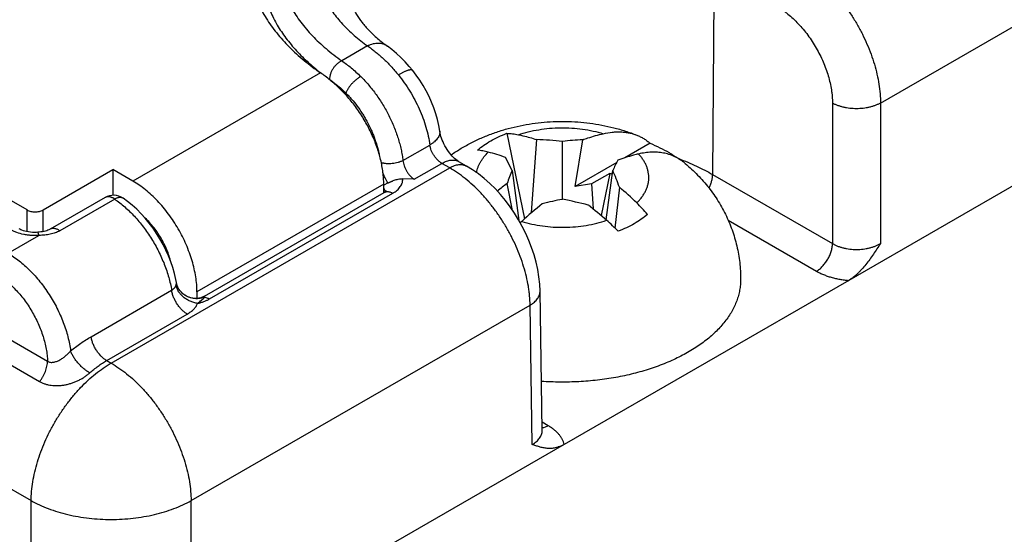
# Model space of a CAD drawing. Header units: inches. Extents: x 0 to 34, y 0 to 22.
# Tile 55 of 103: x 11.366 to 12.237, y 15.659 to 16.115. Entities that reach past the tile are written whole.
import ezdxf

# ---------------------------------------------------------------- set-up
doc = ezdxf.new("R2010")
doc.units = ezdxf.units.IN
doc.header["$LTSCALE"] = 1.87
doc.header["$MEASUREMENT"] = 0
doc.layers.get('0').update_dxf_attribs({"linetype": 'CONTINUOUS'})

msp = doc.modelspace()

# ---------------------------------------------------------------- linework, layer by layer
at = {"color": 7, "linetype": 'CONTINUOUS'}
for p, q in [((11.37252, 15.94657), (10.06932, 16.69901)), ((12.127, 16.04119), (13.21737, 16.67075)), ((13.24725, 16.54727), (12.09894, 15.88425)), ((10.16951, 16.51778), (11.39063, 15.81272)), ((10.16255, 16.49983), (11.38367, 15.79478)), ((10.12775, 16.41012), (11.37616, 15.68931)), ((11.98044, 16.21883), (11.97863, 15.97795)), ((11.67348, 16.09176), (11.65075, 16.07863)), ((11.63211, 16.06787), (11.46621, 15.97208)), ((11.65437, 16.05008), (11.65436, 16.0484)), ((12.08458, 16.04119), (12.08458, 15.91678)), ((12.127, 16.04119), (12.127, 15.91678)), ((11.79669, 16.01443), (11.81243, 15.93879)), ((11.81864, 15.94428), (11.8231, 16.00891)), ((11.85698, 15.96733), (11.86377, 16.00871)), ((11.70486, 15.99037), (11.7286, 16.00407)), ((11.84593, 15.95599), (11.84593, 16.00726)), ((11.92329, 16.00562), (11.90105, 15.99277)), ((11.80153, 15.98163), (11.79564, 15.99305)), ((11.38666, 15.94657), (11.44853, 15.98229)), ((11.44687, 15.81107), (11.74617, 15.98388)), ((11.44853, 15.98229), (11.44853, 15.95956)), ((11.46621, 15.97208), (11.44853, 15.98229)), ((11.71483, 15.97372), (11.7393, 15.98785)), ((11.74617, 15.98388), (11.7393, 15.98785)), ((11.76117, 15.98537), (11.7543, 15.98933)), ((11.80153, 15.98163), (11.80741, 15.93725)), ((11.89385, 15.98862), (11.85698, 15.96733)), ((11.88451, 15.93777), (11.89033, 15.98163)), ((11.71483, 15.97372), (11.70466, 15.97412)), ((11.88779, 15.979), (11.87147, 15.96957)), ((11.88779, 15.979), (11.88002, 15.94164)), ((11.97863, 15.97795), (12.08458, 15.91678)), ((11.68789, 15.96944), (11.52278, 15.8741)), ((11.68789, 15.96183), (11.68789, 15.96944)), ((11.68812, 15.96897), (11.69161, 15.97047)), ((11.80173, 15.94625), (11.79691, 15.97011)), ((11.87147, 15.96957), (11.85698, 15.96733)), ((11.87147, 15.96957), (11.873, 15.94745)), ((11.89621, 15.96669), (11.8923, 15.93058)), ((11.44151, 15.95757), (11.39295, 15.92953)), ((11.45003, 15.95618), (11.40146, 15.92815)), ((11.45003, 15.95618), (11.44824, 15.95724)), ((11.52932, 15.87027), (11.68838, 15.96212)), ((11.53386, 15.86782), (11.69588, 15.96137)), ((11.37252, 15.92735), (11.37252, 15.94657)), ((11.38666, 15.92742), (11.38666, 15.94657)), ((11.99232, 15.93753), (12.07043, 15.89243)), ((11.35571, 15.90828), (11.38311, 15.9241)), ((12.09893, 15.88425), (11.84748, 15.73906)), ((11.4291, 15.8344), (11.50035, 15.87554)), ((11.50878, 15.87399), (11.50876, 15.874)), ((11.52278, 15.8741), (11.52278, 15.86835)), ((11.82795, 15.75139), (11.82609, 15.87486)), ((11.51757, 15.68931), (11.8173, 15.86237)), ((11.81917, 15.73905), (11.8173, 15.86237)), ((11.44295, 15.81333), (11.51421, 15.85448)), ((11.44295, 15.81333), (11.44687, 15.81107)), ((11.83331, 15.75552), (11.82784, 15.75867)), ((11.84747, 15.73906), (11.52838, 15.55482)), ((11.37616, 15.54786), (11.37616, 15.68931)), ((11.51757, 15.54858), (11.51757, 15.68931))]:
    msp.add_line(p, q, dxfattribs=at)
for points in [[(11.71351, 16.06991), (11.7104, 16.07361), (11.70681, 16.07758), (11.70304, 16.08141), (11.6991, 16.08509), (11.695, 16.08856), (11.69111, 16.09154)], [(11.73738, 16.01634), (11.73658, 16.02122), (11.7354, 16.02653), (11.73393, 16.03179), (11.73219, 16.03699), (11.73017, 16.0421), (11.72791, 16.04712), (11.72541, 16.05202), (11.72269, 16.0568), (11.71974, 16.06145), (11.71657, 16.06595), (11.71351, 16.06991)], [(11.7543, 15.98933), (11.75394, 15.98955), (11.75325, 15.99), (11.75245, 15.99058), (11.75155, 15.9913), (11.75057, 15.99215), (11.74953, 15.99314), (11.74844, 15.99427), (11.74732, 15.99553), (11.7462, 15.99692), (11.74508, 15.9984), (11.744, 15.99998), (11.74296, 16.00163), (11.74198, 16.00333), (11.74109, 16.00504), (11.74028, 16.00675), (11.73957, 16.00844), (11.73895, 16.01007), (11.73844, 16.01162), (11.73803, 16.01307), (11.73772, 16.01441), (11.73749, 16.01562), (11.73738, 16.01634)], [(11.82609, 15.87486), (11.82582, 15.88081), (11.82513, 15.8873), (11.82406, 15.89381), (11.8226, 15.90033), (11.8208, 15.90681), (11.81865, 15.91325), (11.81618, 15.9196), (11.81341, 15.92584), (11.81035, 15.93197), (11.80702, 15.93795), (11.80342, 15.94378), (11.79956, 15.94943), (11.79545, 15.9549), (11.79111, 15.96015), (11.78654, 15.96516), (11.78175, 15.9699), (11.77677, 15.97434), (11.77161, 15.97845), (11.76627, 15.98221), (11.76117, 15.98537)], [(11.50463, 15.88228), (11.50411, 15.88502), (11.50289, 15.89028), (11.50138, 15.89553), (11.4996, 15.90075), (11.49756, 15.90593), (11.49527, 15.91104), (11.49275, 15.91606), (11.49001, 15.92097), (11.48705, 15.92576), (11.4839, 15.93041), (11.48055, 15.93489), (11.47702, 15.93919), (11.47332, 15.94328), (11.46947, 15.94716), (11.46548, 15.95078), (11.46136, 15.95414), (11.45751, 15.95694)], [(11.69016, 15.96343), (11.69019, 15.96348), (11.69018, 15.96347), (11.69007, 15.96334), (11.68984, 15.96313), (11.68948, 15.96284), (11.68899, 15.96249), (11.68838, 15.96212)], [(11.38198, 15.92681), (11.38079, 15.92674), (11.37901, 15.92671), (11.37723, 15.92676), (11.37548, 15.9269), (11.37379, 15.92712), (11.37218, 15.92741), (11.37067, 15.92776), (11.36929, 15.92816), (11.36805, 15.92859), (11.36697, 15.92904), (11.36604, 15.92949), (11.36552, 15.92977)], [(11.39295, 15.92953), (11.39253, 15.9293), (11.39177, 15.92893), (11.3909, 15.92857), (11.38991, 15.92823), (11.38881, 15.9279), (11.38759, 15.9276), (11.38624, 15.92733), (11.38476, 15.9271), (11.38315, 15.92691), (11.38198, 15.92681)], [(11.50878, 15.87399), (11.50781, 15.87513), (11.50679, 15.87663), (11.50596, 15.87816), (11.50531, 15.87971), (11.50486, 15.88123), (11.50463, 15.88228)], [(11.52933, 15.87028), (11.52869, 15.86993), (11.52749, 15.8694), (11.52611, 15.86893), (11.52455, 15.86857), (11.52283, 15.86835), (11.52102, 15.86832), (11.51914, 15.86849), (11.51726, 15.86888), (11.51541, 15.86947), (11.51363, 15.87027), (11.51195, 15.87127), (11.51039, 15.87244), (11.50898, 15.87377), (11.50876, 15.874)], [(11.8281, 15.7505), (11.8281, 15.75049), (11.82805, 15.75064), (11.82799, 15.75097), (11.82795, 15.75139)]]:
    msp.add_lwpolyline(points, dxfattribs=at)
for centre, radius, start, end in [((11.55858, 15.95121), 0.13766, 45.90753, 48.65109), ((11.81497, 15.73654), 0.27248, 83.47559, 88.28922), ((11.87709, 15.73403), 0.275, 92.77741, 96.50735), ((12.14618, 15.85723), 0.28448, 152.01901, 154.07137), ((12.06429, 15.86958), 0.28566, 156.90562, 159.3951), ((11.61945, 15.86627), 0.29442, 19.94227, 23.06632), ((11.8556, 15.89559), 0.0894, 67.44885, 68.89732), ((11.70521, 15.93603), 0.03712, 117.42365, 117.82717), ((11.99563, 15.72035), 0.31917, 128.50826, 130.48416), ((11.70759, 15.74379), 0.292, 45.70373, 49.76197), ((11.44901, 15.94458), 0.015, 55.4889, 120.00245), ((11.45521, 15.9536), 0.00405, 55.49382, 61.03218), ((11.90907, 15.6231), 0.33883, 100.74103, 103.82902), ((11.78224, 15.62062), 0.34137, 75.3192, 79.2476), ((12.03017, 15.69818), 0.32452, 128.51528, 132.75478), ((11.63059, 15.64757), 0.38561, 48.73572, 51.85628), ((11.80642, 15.84499), 0.15055, 40.44956, 45.72848), ((11.92106, 15.81596), 0.16397, 132.69688, 133.33105), ((11.75329, 15.78761), 0.19942, 44.64861, 48.70012), ((11.52212, 15.88623), 0.01811, 222.55494, 226.81645), ((11.52213, 15.88624), 0.01812, 226.81656, 229.79567)]:
    msp.add_arc(centre, radius, start, end, dxfattribs=at)
for points, knots in [([(12.00575, 16.2836), (11.99965, 16.28649), (11.99025, 16.29052), (11.97735, 16.2953), (11.96387, 16.2998), (11.94641, 16.30474), (11.92476, 16.30949), (11.90245, 16.31307), (11.87966, 16.31546), (11.85659, 16.31664), (11.83343, 16.31659), (11.81037, 16.31532), (11.78762, 16.31283), (11.76535, 16.30915), (11.74376, 16.30431), (11.72303, 16.29835), (11.70647, 16.29243), (11.69381, 16.28717), (11.68472, 16.28301), (11.67597, 16.27862), (11.66758, 16.274), (11.65957, 16.26916), (11.65194, 16.26411), (11.64473, 16.25886), (11.63794, 16.25343), (11.63159, 16.24782), (11.6257, 16.24205), (11.62027, 16.23613), (11.61531, 16.23007), (11.61084, 16.22389), (11.60687, 16.21759), (11.6034, 16.21118), (11.60045, 16.2047), (11.59802, 16.19814), (11.59611, 16.19152), (11.59473, 16.18485), (11.59388, 16.17816), (11.59357, 16.17144), (11.5938, 16.16473), (11.59456, 16.15803), (11.59585, 16.15136), (11.59768, 16.14473), (11.60003, 16.13816), (11.6029, 16.13166), (11.60629, 16.12525), (11.61018, 16.11893), (11.61457, 16.11272), (11.61945, 16.10664), (11.6248, 16.1007), (11.63063, 16.0949), (11.63911, 16.0873), (11.64597, 16.082), (11.65075, 16.07863)], [0, 0, 0, 0, 0.03401, 0.051492, 0.069268, 0.105617, 0.14289, 0.180895, 0.219432, 0.258287, 0.297244, 0.336081, 0.374584, 0.412539, 0.449744, 0.486012, 0.521173, 0.538293, 0.555083, 0.57153, 0.58762, 0.603344, 0.618696, 0.63367, 0.648267, 0.662486, 0.676334, 0.68982, 0.702956, 0.715759, 0.728252, 0.740459, 0.752411, 0.764141, 0.775689, 0.787094, 0.798403, 0.80966, 0.820914, 0.832211, 0.843598, 0.85512, 0.866819, 0.878733, 0.890898, 0.903343, 0.916096, 0.929178, 0.942607, 0.956397, 0.970557, 1, 1, 1, 1]), ([(11.98301, 16.27048), (11.97768, 16.27293), (11.96664, 16.27752), (11.94939, 16.2834), (11.9313, 16.28836), (11.9125, 16.29234), (11.89315, 16.29533), (11.87341, 16.29729), (11.85345, 16.29821), (11.83342, 16.29808), (11.8135, 16.2969), (11.79385, 16.29468), (11.77462, 16.29144), (11.75598, 16.28721), (11.73808, 16.28202), (11.72107, 16.27592), (11.70762, 16.27005), (11.69744, 16.26493), (11.69018, 16.26093), (11.68325, 16.25674), (11.67666, 16.25238), (11.67041, 16.24785), (11.66453, 16.24316), (11.65902, 16.23832), (11.6539, 16.23334), (11.64918, 16.22822), (11.64486, 16.22299), (11.64096, 16.21765), (11.63749, 16.21221), (11.63445, 16.20669), (11.63184, 16.20109), (11.62968, 16.19542), (11.62797, 16.1897), (11.62672, 16.18394), (11.62591, 16.17816), (11.62557, 16.17236), (11.62569, 16.16655), (11.62626, 16.16076), (11.62729, 16.15498), (11.62878, 16.14924), (11.63071, 16.14355), (11.6331, 16.13792), (11.63592, 16.13235), (11.63918, 16.12687), (11.64287, 16.12148), (11.64698, 16.11619), (11.6515, 16.11102), (11.65642, 16.10597), (11.6636, 16.09933), (11.66943, 16.09471), (11.67348, 16.09176)], [0, 0, 0, 0, 0.034214, 0.06964, 0.106129, 0.143508, 0.181591, 0.220178, 0.259058, 0.29802, 0.336848, 0.375328, 0.413254, 0.450429, 0.486668, 0.521806, 0.555698, 0.572142, 0.588233, 0.603962, 0.619322, 0.634308, 0.64892, 0.663158, 0.677029, 0.690539, 0.703703, 0.716536, 0.729059, 0.741296, 0.753277, 0.765035, 0.776606, 0.788031, 0.799354, 0.810618, 0.821871, 0.833159, 0.844527, 0.856021, 0.867681, 0.879546, 0.891652, 0.90403, 0.916705, 0.929702, 0.943038, 0.956728, 0.970783, 1, 1, 1, 1]), ([(11.56728, 16.17112), (11.56728, 16.16878), (11.56746, 16.1641), (11.56825, 16.1571), (11.56957, 16.15012), (11.57142, 16.14318), (11.57378, 16.1363), (11.57667, 16.12949), (11.58006, 16.12275), (11.58395, 16.11611), (11.58834, 16.10958), (11.59322, 16.10316), (11.59858, 16.09687), (11.6044, 16.09073), (11.61068, 16.08473), (11.61976, 16.07686), (11.62705, 16.07137), (11.63211, 16.06787)], [0, 0, 0, 0, 0.055254, 0.110715, 0.166588, 0.223071, 0.280347, 0.33859, 0.397957, 0.458586, 0.520601, 0.584106, 0.649185, 0.715909, 0.784328, 0.854476, 1, 1, 1, 1]), ([(11.57967, 16.16053), (11.57964, 16.15846), (11.57975, 16.15432), (11.58033, 16.14813), (11.58135, 16.14195), (11.58279, 16.1358), (11.58467, 16.12969), (11.58697, 16.12363), (11.58969, 16.11763), (11.59392, 16.10964), (11.60027, 16.09984), (11.60941, 16.08861), (11.62007, 16.07784), (11.62797, 16.07118), (11.63214, 16.06794)], [0, 0, 0, 0, 0.056172, 0.112499, 0.169159, 0.226327, 0.284169, 0.342841, 0.402489, 0.463243, 0.588476, 0.71936, 0.85643, 1, 1, 1, 1]), ([(12.05672, 16.16319), (12.05908, 16.16183), (12.06256, 16.15962), (12.06707, 16.15636), (12.07164, 16.15281), (12.07726, 16.14793), (12.08373, 16.1415), (12.08995, 16.13449), (12.09584, 16.12699), (12.10136, 16.11905), (12.10646, 16.11076), (12.11108, 16.10219), (12.11518, 16.09342), (12.11872, 16.08453), (12.12168, 16.07562), (12.12401, 16.06675), (12.12571, 16.05803), (12.12674, 16.04952), (12.12699, 16.04392), (12.127, 16.04119)], [0, 0, 0, 0, 0.055761, 0.084588, 0.114007, 0.174487, 0.236922, 0.30098, 0.366293, 0.432468, 0.499093, 0.565751, 0.63202, 0.697489, 0.761761, 0.824464, 0.88526, 0.943852, 1, 1, 1, 1]), ([(11.65564, 16.14595), (11.65565, 16.1449), (11.65575, 16.14278), (11.65613, 16.1396), (11.65675, 16.13638), (11.65762, 16.13312), (11.65876, 16.1298), (11.66017, 16.12644), (11.66186, 16.12302), (11.66458, 16.11828), (11.66788, 16.11358), (11.67171, 16.10895), (11.67496, 16.1054), (11.67854, 16.10186), (11.68383, 16.09709), (11.68812, 16.09371), (11.69111, 16.09154)], [0, 0, 0, 0, 0.04687, 0.094407, 0.142933, 0.192927, 0.244811, 0.298916, 0.355524, 0.41487, 0.542371, 0.610781, 0.682351, 0.757089, 0.83498, 1, 1, 1, 1]), ([(12.03551, 16.12667), (12.03632, 16.1262), (12.03795, 16.12521), (12.04036, 16.12361), (12.04275, 16.12188), (12.04595, 16.11939), (12.04988, 16.11598), (12.05441, 16.11147), (12.05875, 16.10657), (12.06427, 16.09952), (12.07045, 16.09003), (12.07553, 16.0799), (12.07884, 16.07156), (12.0809, 16.06532), (12.08252, 16.05911), (12.08351, 16.05396), (12.08406, 16.04992), (12.08436, 16.04696), (12.08453, 16.04406), (12.08458, 16.04214), (12.08458, 16.04119)], [0, 0, 0, 0, 0.027564, 0.055769, 0.084586, 0.113995, 0.174458, 0.236873, 0.300913, 0.366209, 0.498929, 0.631797, 0.697276, 0.761568, 0.824298, 0.885131, 0.914745, 0.943776, 0.972205, 1, 1, 1, 1]), ([(11.69111, 16.09154), (11.69084, 16.09174), (11.69027, 16.09212), (11.68937, 16.09261), (11.68843, 16.09303), (11.68711, 16.0935), (11.68535, 16.0939), (11.68351, 16.09405), (11.682, 16.09401), (11.68041, 16.09388), (11.67838, 16.09352), (11.67592, 16.09279), (11.6743, 16.09213), (11.67348, 16.09176)], [0, 0, 0, 0, 0.055092, 0.110407, 0.166165, 0.222573, 0.338015, 0.458151, 0.520333, 0.584025, 0.716131, 0.854801, 1, 1, 1, 1]), ([(11.67348, 16.09176), (11.67465, 16.09098), (11.677, 16.08934), (11.68046, 16.08667), (11.68394, 16.08377), (11.68741, 16.08064), (11.69085, 16.0773), (11.69424, 16.07375), (11.69758, 16.07002), (11.69974, 16.06744), (11.7008, 16.06612)], [0, 0, 0, 0, 0.111957, 0.228341, 0.348843, 0.473118, 0.600789, 0.731447, 0.864664, 1, 1, 1, 1]), ([(11.65075, 16.07863), (11.65002, 16.07829), (11.64857, 16.07744), (11.64656, 16.07584), (11.64471, 16.07392), (11.64308, 16.07175), (11.64174, 16.06941), (11.64089, 16.06737), (11.64039, 16.06572), (11.64005, 16.06415), (11.63992, 16.06296), (11.63992, 16.06218)], [0, 0, 0, 0, 0.117759, 0.242913, 0.373108, 0.50553, 0.637169, 0.765087, 0.826852, 0.88675, 1, 1, 1, 1]), ([(11.65075, 16.07863), (11.65216, 16.07767), (11.65499, 16.07563), (11.65918, 16.0723), (11.66339, 16.06864), (11.66615, 16.06603), (11.66753, 16.06467)], [0, 0, 0, 0, 0.233694, 0.479026, 0.734881, 1, 1, 1, 1]), ([(11.71351, 16.06991), (11.71347, 16.06996), (11.71339, 16.07005), (11.71319, 16.07021), (11.71288, 16.07037), (11.71244, 16.07049), (11.71193, 16.07054), (11.71135, 16.07052), (11.7107, 16.07044), (11.70997, 16.07029), (11.70918, 16.07007), (11.70833, 16.06979), (11.70741, 16.06945), (11.70643, 16.06904), (11.70501, 16.06839), (11.70312, 16.06744), (11.70159, 16.06658), (11.7008, 16.06612)], [0, 0, 0, 0, 0.013313, 0.026874, 0.055595, 0.087779, 0.124499, 0.166434, 0.213978, 0.267339, 0.326594, 0.391731, 0.462667, 0.539272, 0.621369, 0.801148, 1, 1, 1, 1]), ([(11.649, 16.05394), (11.6476, 16.05528), (11.64479, 16.05787), (11.64054, 16.06152), (11.63634, 16.06485), (11.63351, 16.06691), (11.63211, 16.06787)], [0, 0, 0, 0, 0.265778, 0.521976, 0.767148, 1, 1, 1, 1]), ([(11.63992, 16.06218), (11.64071, 16.06162), (11.64231, 16.06045), (11.64555, 16.05795), (11.64794, 16.05595), (11.64953, 16.05456)], [0, 0, 0, 0, 0.237956, 0.484267, 1, 1, 1, 1]), ([(11.66753, 16.06467), (11.66719, 16.06449), (11.66651, 16.06409), (11.66549, 16.06342), (11.66446, 16.06268), (11.66308, 16.06159), (11.66139, 16.06009), (11.6595, 16.05815), (11.65806, 16.05643), (11.65702, 16.05503), (11.65633, 16.054), (11.65571, 16.05298), (11.65517, 16.05199), (11.65472, 16.05103), (11.65448, 16.05039), (11.65437, 16.05008)], [0, 0, 0, 0, 0.057994, 0.118989, 0.182526, 0.248122, 0.383352, 0.520322, 0.654548, 0.719281, 0.781732, 0.841428, 0.897941, 0.9509, 1, 1, 1, 1]), ([(11.66753, 16.06467), (11.66875, 16.06348), (11.67115, 16.061), (11.67581, 16.05577), (11.68131, 16.04873), (11.68728, 16.03968), (11.69255, 16.03014), (11.69631, 16.02188), (11.69888, 16.01517), (11.70057, 16.01015), (11.70202, 16.00514), (11.70323, 16.00017), (11.70419, 15.99525), (11.70467, 15.99199), (11.70486, 15.99037)], [0, 0, 0, 0, 0.060545, 0.122241, 0.248349, 0.376855, 0.506169, 0.63467, 0.698128, 0.760793, 0.82248, 0.883016, 0.942238, 1, 1, 1, 1]), ([(11.7008, 16.06612), (11.70264, 16.06385), (11.70617, 16.05916), (11.71103, 16.05177), (11.71541, 16.04407), (11.71928, 16.03615), (11.72257, 16.0281), (11.72526, 16.02003), (11.72731, 16.01203), (11.72825, 16.0067), (11.7286, 16.00407)], [0, 0, 0, 0, 0.12735, 0.256109, 0.385223, 0.513626, 0.640269, 0.764149, 0.884335, 1, 1, 1, 1]), ([(11.68789, 15.96944), (11.68789, 15.97117), (11.68777, 15.97471), (11.68724, 15.98009), (11.68638, 15.9856), (11.68517, 15.99121), (11.68364, 15.99689), (11.68179, 16.0026), (11.67963, 16.0083), (11.67718, 16.01397), (11.67445, 16.01956), (11.67145, 16.02505), (11.66821, 16.0304), (11.66474, 16.03558), (11.66107, 16.04055), (11.65722, 16.04529), (11.65321, 16.04976), (11.65042, 16.05258), (11.649, 16.05394)], [0, 0, 0, 0, 0.054696, 0.111389, 0.169941, 0.230185, 0.291924, 0.354943, 0.419008, 0.483871, 0.549274, 0.614954, 0.680641, 0.746068, 0.810971, 0.87509, 0.938178, 1, 1, 1, 1]), ([(11.65437, 16.05008), (11.65525, 16.04921), (11.65699, 16.04742), (11.66039, 16.04364), (11.66443, 16.0386), (11.66813, 16.03323), (11.6709, 16.02873), (11.67352, 16.02413), (11.6759, 16.0194), (11.67802, 16.01457), (11.67994, 16.00974), (11.68158, 16.00486), (11.68293, 15.99997), (11.68349, 15.99754), (11.68375, 15.99633)], [0, 0, 0, 0, 0.0599, 0.120829, 0.245214, 0.372041, 0.436005, 0.50012, 0.628164, 0.691799, 0.754965, 0.879275, 0.940155, 1, 1, 1, 1]), ([(12.127, 16.04119), (12.12629, 16.04078), (12.1248, 16.04002), (12.12243, 16.03903), (12.11991, 16.03817), (12.11725, 16.03746), (12.11448, 16.0369), (12.11163, 16.0365), (12.10872, 16.03626), (12.10579, 16.03618), (12.10285, 16.03626), (12.09995, 16.0365), (12.09709, 16.0369), (12.09433, 16.03746), (12.09167, 16.03817), (12.08914, 16.03903), (12.08678, 16.04002), (12.08529, 16.04078), (12.08458, 16.04119)], [0, 0, 0, 0, 0.055701, 0.113959, 0.174527, 0.237101, 0.301332, 0.366834, 0.4332, 0.5, 0.5668, 0.633166, 0.698668, 0.762899, 0.825473, 0.886041, 0.944299, 1, 1, 1, 1]), ([(11.74748, 15.99537), (11.75039, 15.99739), (11.75634, 16.00124), (11.76565, 16.00639), (11.77529, 16.01091), (11.78523, 16.0148), (11.79541, 16.01806), (11.80928, 16.02158), (11.82348, 16.02385), (11.83781, 16.02488), (11.85219, 16.02509), (11.86656, 16.02406), (11.88073, 16.02179), (11.89122, 16.01947), (11.90151, 16.01652), (11.90823, 16.01414), (11.91155, 16.01284)], [0, 0, 0, 0, 0.061927, 0.123903, 0.185967, 0.248154, 0.310491, 0.372993, 0.498408, 0.561311, 0.624259, 0.75, 0.812739, 0.875323, 0.937742, 1, 1, 1, 1]), ([(11.80694, 16.01316), (11.80981, 16.01415), (11.81575, 16.01588), (11.82496, 16.01777), (11.83451, 16.01897), (11.84425, 16.01945), (11.85402, 16.01922), (11.86365, 16.01826), (11.873, 16.01661), (11.87905, 16.01502), (11.88199, 16.01411)], [0, 0, 0, 0, 0.119452, 0.243139, 0.369819, 0.498144, 0.626711, 0.754109, 0.878967, 1, 1, 1, 1]), ([(11.73738, 16.01634), (11.73741, 16.01608), (11.73745, 16.01556), (11.73743, 16.01477), (11.73732, 16.01398), (11.73705, 16.01289), (11.73649, 16.01153), (11.73551, 16.00993), (11.7342, 16.00836), (11.7326, 16.00684), (11.73071, 16.00539), (11.72933, 16.0045), (11.7286, 16.00407)], [0, 0, 0, 0, 0.048858, 0.098171, 0.148375, 0.199873, 0.308031, 0.425035, 0.55232, 0.690588, 0.839936, 1, 1, 1, 1]), ([(11.77087, 15.99952), (11.7726, 16.00104), (11.77634, 16.00397), (11.78251, 16.0079), (11.78934, 16.01144), (11.79418, 16.01347), (11.79669, 16.01443)], [0, 0, 0, 0, 0.230695, 0.474611, 0.731331, 1, 1, 1, 1]), ([(11.79669, 16.01443), (11.79839, 16.01436), (11.80183, 16.01408), (11.80523, 16.01351), (11.80694, 16.01316)], [0, 0, 0, 0, 0.493506, 1, 1, 1, 1]), ([(11.80694, 16.01316), (11.80829, 16.01288), (11.81373, 16.01169), (11.8191, 16.01019), (11.8231, 16.00891)], [0, 0, 0, 0, 0.246218, 1, 1, 1, 1]), ([(11.86377, 16.00871), (11.86529, 16.00926), (11.87128, 16.01132), (11.87739, 16.01305), (11.88199, 16.01411)], [0, 0, 0, 0, 0.255693, 1, 1, 1, 1]), ([(11.88199, 16.01411), (11.88461, 16.01472), (11.88854, 16.0154), (11.89377, 16.01576), (11.89755, 16.01574), (11.90123, 16.01545), (11.90479, 16.01488), (11.90824, 16.01402), (11.91046, 16.01327), (11.91154, 16.01284)], [0, 0, 0, 0, 0.268761, 0.397685, 0.523267, 0.645849, 0.765842, 0.883717, 1, 1, 1, 1]), ([(11.91154, 16.01284), (11.91262, 16.01242), (11.91473, 16.01149), (11.91776, 16.00981), (11.92063, 16.00786), (11.92242, 16.00639), (11.92329, 16.00562)], [0, 0, 0, 0, 0.250043, 0.499167, 0.748714, 1, 1, 1, 1]), ([(11.7393, 15.98785), (11.73865, 15.98822), (11.73736, 15.98911), (11.73556, 15.99071), (11.73386, 15.99259), (11.73231, 15.99469), (11.73098, 15.99696), (11.72988, 15.99931), (11.72907, 16.00169), (11.72872, 16.00329), (11.7286, 16.00407)], [0, 0, 0, 0, 0.112699, 0.233749, 0.361091, 0.492225, 0.624413, 0.754852, 0.880848, 1, 1, 1, 1]), ([(11.78034, 15.9978), (11.77875, 15.99821), (11.77561, 15.99891), (11.77243, 15.99936), (11.77087, 15.99952)], [0, 0, 0, 0, 0.511221, 1, 1, 1, 1]), ([(11.92329, 16.00562), (11.92624, 16.0044), (11.93197, 16.00184), (11.93751, 15.9989), (11.94017, 15.99736)], [0, 0, 0, 0, 0.509455, 1, 1, 1, 1]), ([(11.70486, 15.99037), (11.70454, 15.99019), (11.70387, 15.98984), (11.70281, 15.98937), (11.70168, 15.98894), (11.70008, 15.98843), (11.69797, 15.98793), (11.69537, 15.98755), (11.69276, 15.9874), (11.69063, 15.98748), (11.68899, 15.98766), (11.68784, 15.98786), (11.68675, 15.98811), (11.68605, 15.98832), (11.68571, 15.98843)], [0, 0, 0, 0, 0.056157, 0.11507, 0.1764, 0.239784, 0.371007, 0.505242, 0.638765, 0.767895, 0.829753, 0.889273, 0.946114, 1, 1, 1, 1]), ([(11.70486, 15.99037), (11.70495, 15.98957), (11.70524, 15.98793), (11.70595, 15.9855), (11.70695, 15.98309), (11.70818, 15.98076), (11.70963, 15.9786), (11.71098, 15.97697), (11.71214, 15.9758), (11.71329, 15.97478), (11.7142, 15.97411), (11.71483, 15.97372)], [0, 0, 0, 0, 0.121067, 0.248447, 0.379676, 0.512043, 0.642768, 0.769173, 0.830019, 0.888919, 1, 1, 1, 1]), ([(11.7393, 15.98785), (11.73998, 15.98824), (11.74133, 15.98894), (11.74339, 15.98979), (11.74542, 15.99038), (11.74738, 15.99071), (11.74928, 15.99077), (11.75108, 15.99057), (11.75277, 15.99011), (11.75381, 15.98962), (11.7543, 15.98933)], [0, 0, 0, 0, 0.148609, 0.289504, 0.422729, 0.548649, 0.668006, 0.781943, 0.89199, 1, 1, 1, 1]), ([(11.76999, 15.97959), (11.77013, 15.98039), (11.77048, 15.982), (11.77123, 15.98439), (11.77221, 15.98674), (11.77341, 15.98906), (11.77483, 15.99134), (11.77704, 15.99435), (11.77896, 15.99646), (11.78034, 15.9978)], [0, 0, 0, 0, 0.115168, 0.232159, 0.351552, 0.473865, 0.599544, 0.728962, 1, 1, 1, 1]), ([(11.79564, 15.99305), (11.79309, 15.99397), (11.78803, 15.99568), (11.78289, 15.99714), (11.78034, 15.9978)], [0, 0, 0, 0, 0.507811, 1, 1, 1, 1]), ([(11.91317, 15.99611), (11.91166, 15.99576), (11.90551, 15.99423), (11.89945, 15.99233), (11.89495, 15.99071)], [0, 0, 0, 0, 0.244459, 1, 1, 1, 1]), ([(11.91151, 15.95278), (11.91233, 15.95358), (11.91389, 15.9552), (11.91598, 15.95777), (11.91779, 15.9604), (11.9193, 15.96311), (11.92051, 15.96586), (11.92141, 15.96865), (11.92199, 15.97148), (11.92226, 15.97432), (11.92221, 15.97716), (11.92184, 15.98), (11.92116, 15.98282), (11.92016, 15.9856), (11.91886, 15.98834), (11.91725, 15.99102), (11.91535, 15.99363), (11.91392, 15.9953), (11.91317, 15.99611)], [0, 0, 0, 0, 0.070186, 0.137838, 0.203125, 0.266284, 0.327606, 0.387445, 0.446204, 0.50433, 0.562292, 0.620568, 0.679622, 0.739887, 0.801753, 0.865554, 0.931566, 1, 1, 1, 1]), ([(11.95308, 15.9888), (11.95243, 15.98932), (11.95112, 15.99033), (11.94905, 15.9917), (11.9469, 15.99294), (11.94468, 15.99404), (11.94238, 15.995), (11.9392, 15.9961), (11.93504, 15.99711), (11.92984, 15.99773), (11.92442, 15.99778), (11.91882, 15.99726), (11.91506, 15.99655), (11.91317, 15.99611)], [0, 0, 0, 0, 0.059152, 0.11806, 0.176887, 0.235796, 0.294947, 0.354498, 0.475336, 0.599473, 0.727841, 0.861175, 1, 1, 1, 1]), ([(11.94017, 15.99736), (11.94106, 15.99685), (11.94448, 15.99482), (11.9478, 15.99262), (11.9502, 15.99088)], [0, 0, 0, 0, 0.255589, 1, 1, 1, 1]), ([(11.94864, 15.99202), (11.95131, 15.99101), (11.95657, 15.98892), (11.96423, 15.98551), (11.97158, 15.98188), (11.97632, 15.97929), (11.97863, 15.97795)], [0, 0, 0, 0, 0.258438, 0.511426, 0.758693, 1, 1, 1, 1]), ([(11.74617, 15.98388), (11.74684, 15.98428), (11.74819, 15.98498), (11.75025, 15.98583), (11.75228, 15.98642), (11.75425, 15.98675), (11.75614, 15.98681), (11.75794, 15.98661), (11.75963, 15.98614), (11.76067, 15.98565), (11.76117, 15.98537)], [0, 0, 0, 0, 0.148609, 0.289504, 0.422729, 0.548649, 0.668006, 0.781943, 0.89199, 1, 1, 1, 1]), ([(11.8173, 15.86237), (11.81727, 15.8651), (11.81704, 15.86923), (11.81641, 15.87476), (11.81556, 15.8805), (11.81406, 15.8878), (11.81165, 15.89661), (11.80862, 15.90549), (11.805, 15.91433), (11.80083, 15.92306), (11.79615, 15.9316), (11.791, 15.93986), (11.78543, 15.94776), (11.77949, 15.95524), (11.77324, 15.96222), (11.76674, 15.96864), (11.76111, 15.97351), (11.75653, 15.97706), (11.75201, 15.98031), (11.74852, 15.98252), (11.74617, 15.98388)], [0, 0, 0, 0, 0.055892, 0.084792, 0.114289, 0.174928, 0.237523, 0.301731, 0.367176, 0.433458, 0.50016, 0.566856, 0.633122, 0.69854, 0.76271, 0.825258, 0.885842, 0.915308, 0.944176, 1, 1, 1, 1]), ([(11.95308, 15.9888), (11.95499, 15.98724), (11.95875, 15.98401), (11.96413, 15.97889), (11.96924, 15.97349), (11.97405, 15.96783), (11.97855, 15.96191), (11.98273, 15.95575), (11.98656, 15.94936), (11.99003, 15.94277), (11.99313, 15.93599), (11.99584, 15.92905), (11.99815, 15.92196), (12.00006, 15.91474), (12.00155, 15.90743), (12.00262, 15.90004), (12.00326, 15.89261), (12.00341, 15.88763), (12.00341, 15.88515)], [0, 0, 0, 0, 0.062314, 0.124645, 0.187, 0.249382, 0.311796, 0.374242, 0.436718, 0.499225, 0.561759, 0.624317, 0.686897, 0.749496, 0.812109, 0.874733, 0.937365, 1, 1, 1, 1]), ([(11.69161, 15.97047), (11.69073, 15.9719), (11.68913, 15.97484), (11.68783, 15.97793), (11.68726, 15.97949)], [0, 0, 0, 0, 0.50262, 1, 1, 1, 1]), ([(11.69161, 15.97047), (11.6918, 15.97053), (11.69219, 15.97068), (11.69278, 15.97094), (11.6934, 15.97124), (11.69407, 15.97156), (11.69478, 15.97189), (11.6958, 15.97234), (11.69717, 15.97289), (11.69892, 15.97345), (11.70077, 15.97389), (11.70238, 15.97411), (11.70368, 15.97416), (11.70433, 15.97414), (11.70466, 15.97412)], [0, 0, 0, 0, 0.043468, 0.090604, 0.141336, 0.195461, 0.252717, 0.312814, 0.440248, 0.575121, 0.714782, 0.856931, 0.928437, 1, 1, 1, 1]), ([(11.69588, 15.96137), (11.69658, 15.96178), (11.69791, 15.96262), (11.69973, 15.96404), (11.70128, 15.96556), (11.70256, 15.96717), (11.70356, 15.96884), (11.70414, 15.9703), (11.70445, 15.97147), (11.70465, 15.97264), (11.70469, 15.97353), (11.70466, 15.97412)], [0, 0, 0, 0, 0.149177, 0.290325, 0.423487, 0.549124, 0.668082, 0.781651, 0.836985, 0.891664, 1, 1, 1, 1]), ([(11.97543, 15.96589), (11.97593, 15.96689), (11.97682, 15.9689), (11.97783, 15.97198), (11.97846, 15.975), (11.97862, 15.97699), (11.97863, 15.97795)], [0, 0, 0, 0, 0.266177, 0.524412, 0.770232, 1, 1, 1, 1]), ([(11.52278, 15.8741), (11.52278, 15.87629), (11.52258, 15.88077), (11.52176, 15.88757), (11.5204, 15.89456), (11.51853, 15.90167), (11.51615, 15.90882), (11.5133, 15.91596), (11.51, 15.923), (11.50627, 15.92989), (11.50217, 15.93656), (11.49772, 15.94295), (11.49297, 15.94899), (11.48796, 15.95462), (11.48274, 15.9598), (11.47737, 15.96447), (11.47189, 15.96858), (11.46811, 15.97099), (11.46621, 15.97208)], [0, 0, 0, 0, 0.055837, 0.114177, 0.174779, 0.237349, 0.301544, 0.366987, 0.433277, 0.499995, 0.566712, 0.633003, 0.698447, 0.762643, 0.825214, 0.885819, 0.94416, 1, 1, 1, 1]), ([(11.6895, 15.96284), (11.68943, 15.96308), (11.68926, 15.96357), (11.68891, 15.96427), (11.68846, 15.96495), (11.6881, 15.96537), (11.68791, 15.96558)], [0, 0, 0, 0, 0.235795, 0.479653, 0.733819, 1, 1, 1, 1]), ([(11.44824, 15.95724), (11.44794, 15.95739), (11.44733, 15.95766), (11.4464, 15.95797), (11.44549, 15.95818), (11.44461, 15.95828), (11.44377, 15.95827), (11.44296, 15.95815), (11.4422, 15.95792), (11.44173, 15.9577), (11.44151, 15.95757)], [0, 0, 0, 0, 0.146202, 0.285254, 0.417343, 0.542932, 0.662785, 0.777969, 0.889844, 1, 1, 1, 1]), ([(11.45718, 15.95715), (11.45695, 15.95727), (11.45647, 15.95748), (11.45569, 15.95766), (11.45484, 15.95772), (11.45395, 15.95766), (11.45301, 15.95747), (11.45203, 15.95716), (11.45102, 15.95673), (11.45036, 15.95638), (11.45003, 15.95618)], [0, 0, 0, 0, 0.101915, 0.207572, 0.319013, 0.437782, 0.564909, 0.700942, 0.846042, 1, 1, 1, 1]), ([(11.45003, 15.95618), (11.45155, 15.95514), (11.45457, 15.95291), (11.45897, 15.94927), (11.46328, 15.94527), (11.46748, 15.94096), (11.47153, 15.93636), (11.47542, 15.93149), (11.47911, 15.92639), (11.48259, 15.92108), (11.48583, 15.91561), (11.48882, 15.91001), (11.49153, 15.90431), (11.49394, 15.89855), (11.49605, 15.89276), (11.49784, 15.88698), (11.49929, 15.88125), (11.50004, 15.87743), (11.50035, 15.87554)], [0, 0, 0, 0, 0.056869, 0.115587, 0.175971, 0.23781, 0.300875, 0.364918, 0.429677, 0.494884, 0.560263, 0.625535, 0.690424, 0.754659, 0.817977, 0.880126, 0.940872, 1, 1, 1, 1]), ([(11.68838, 15.96212), (11.68863, 15.96226), (11.68915, 15.9625), (11.69, 15.96274), (11.6909, 15.96284), (11.69184, 15.9628), (11.69283, 15.96264), (11.69384, 15.96234), (11.69487, 15.96192), (11.69554, 15.96157), (11.69588, 15.96137)], [0, 0, 0, 0, 0.10801, 0.218057, 0.331994, 0.451351, 0.577272, 0.710494, 0.851395, 1, 1, 1, 1]), ([(11.37252, 15.94657), (11.373, 15.94629), (11.37406, 15.94579), (11.37579, 15.94527), (11.37765, 15.94495), (11.37959, 15.94484), (11.38153, 15.94495), (11.38339, 15.94527), (11.38512, 15.94579), (11.38618, 15.94629), (11.38666, 15.94657)], [0, 0, 0, 0, 0.114157, 0.237327, 0.366976, 0.5, 0.633024, 0.762673, 0.885843, 1, 1, 1, 1]), ([(11.49973, 15.90039), (11.49927, 15.90224), (11.49819, 15.90595), (11.49613, 15.91143), (11.49364, 15.91685), (11.49075, 15.92212), (11.48751, 15.92717), (11.48397, 15.93193), (11.48017, 15.93632), (11.47745, 15.93902), (11.47606, 15.94028)], [0, 0, 0, 0, 0.121504, 0.246382, 0.373494, 0.501632, 0.629559, 0.756041, 0.879891, 1, 1, 1, 1]), ([(11.92099, 15.94266), (11.91926, 15.94114), (11.91552, 15.9382), (11.90935, 15.93428), (11.90252, 15.93074), (11.89767, 15.9287), (11.89517, 15.92775)], [0, 0, 0, 0, 0.230696, 0.474613, 0.731333, 1, 1, 1, 1]), ([(11.40146, 15.92815), (11.40109, 15.92841), (11.40033, 15.92888), (11.39916, 15.92946), (11.39801, 15.92989), (11.39689, 15.93016), (11.39581, 15.93026), (11.39478, 15.93019), (11.39382, 15.92996), (11.39322, 15.92969), (11.39295, 15.92953)], [0, 0, 0, 0, 0.15139, 0.294565, 0.429295, 0.555758, 0.674605, 0.787025, 0.894755, 1, 1, 1, 1]), ([(11.80987, 15.93647), (11.8128, 15.93556), (11.81885, 15.93398), (11.8282, 15.93232), (11.83783, 15.93137), (11.8476, 15.93113), (11.85734, 15.93161), (11.86689, 15.93281), (11.8761, 15.9347), (11.88204, 15.93644), (11.88491, 15.93742)], [0, 0, 0, 0, 0.121033, 0.245891, 0.373289, 0.501856, 0.630181, 0.756861, 0.880548, 1, 1, 1, 1]), ([(11.38311, 15.9241), (11.38197, 15.92402), (11.37969, 15.92392), (11.37627, 15.924), (11.37289, 15.92431), (11.36856, 15.925), (11.36442, 15.92611), (11.36061, 15.92765), (11.35885, 15.92855), (11.35802, 15.92903)], [0, 0, 0, 0, 0.13208, 0.264305, 0.395535, 0.524649, 0.772158, 0.888927, 1, 1, 1, 1]), ([(11.38311, 15.9241), (11.38306, 15.92431), (11.38297, 15.92471), (11.38282, 15.92526), (11.38269, 15.92566), (11.38259, 15.92595), (11.38252, 15.92613), (11.38245, 15.92629), (11.38238, 15.92643), (11.38232, 15.92653), (11.38228, 15.92661), (11.38223, 15.92666), (11.38218, 15.92672), (11.38211, 15.92678), (11.38205, 15.92681), (11.382, 15.92681), (11.38198, 15.92681)], [0, 0, 0, 0, 0.213547, 0.402313, 0.565313, 0.636959, 0.70197, 0.760324, 0.812049, 0.857238, 0.877439, 0.896084, 0.928902, 0.956317, 0.979411, 1, 1, 1, 1]), ([(11.40146, 15.92815), (11.40085, 15.92779), (11.39956, 15.92713), (11.39751, 15.9263), (11.39531, 15.92561), (11.39301, 15.92506), (11.39061, 15.92465), (11.38814, 15.92435), (11.38564, 15.92417), (11.38395, 15.92411), (11.38311, 15.9241)], [0, 0, 0, 0, 0.111777, 0.228464, 0.349638, 0.474709, 0.603032, 0.73387, 0.86645, 1, 1, 1, 1]), ([(12.07043, 15.89243), (12.07091, 15.8927), (12.07185, 15.8933), (12.07321, 15.89432), (12.07455, 15.89548), (12.07584, 15.89677), (12.07709, 15.89817), (12.07868, 15.90017), (12.08045, 15.90288), (12.08192, 15.90576), (12.08288, 15.90814), (12.08348, 15.90992), (12.08395, 15.91168), (12.0843, 15.91342), (12.08452, 15.91512), (12.08457, 15.91624), (12.08458, 15.91678)], [0, 0, 0, 0, 0.055798, 0.114086, 0.174625, 0.237124, 0.301246, 0.366619, 0.499463, 0.632381, 0.697846, 0.762094, 0.824751, 0.885476, 0.943973, 1, 1, 1, 1]), ([(12.08458, 15.91678), (12.08529, 15.91637), (12.08678, 15.91558), (12.08914, 15.91456), (12.09167, 15.91368), (12.09432, 15.91295), (12.09709, 15.91237), (12.09994, 15.91196), (12.10285, 15.91171), (12.10579, 15.91162), (12.10872, 15.91171), (12.11163, 15.91196), (12.11448, 15.91237), (12.11725, 15.91295), (12.11991, 15.91368), (12.12244, 15.91456), (12.1248, 15.91558), (12.12629, 15.91637), (12.127, 15.91678)], [0, 0, 0, 0, 0.05593, 0.114326, 0.174954, 0.237521, 0.301693, 0.367097, 0.433337, 0.5, 0.566662, 0.632902, 0.698307, 0.762478, 0.825046, 0.885673, 0.944069, 1, 1, 1, 1]), ([(12.127, 15.91678), (12.12597, 15.9152), (12.12391, 15.91205), (12.12077, 15.90736), (12.11754, 15.90277), (12.11416, 15.89834), (12.1112, 15.89483), (12.10873, 15.89218), (12.10685, 15.89032), (12.10492, 15.88857), (12.10297, 15.88696), (12.10098, 15.88551), (12.09962, 15.88465), (12.09894, 15.88425)], [0, 0, 0, 0, 0.130564, 0.260913, 0.39073, 0.519478, 0.646295, 0.708606, 0.769916, 0.829988, 0.888555, 0.945327, 1, 1, 1, 1]), ([(11.35571, 15.90828), (11.35739, 15.90731), (11.36075, 15.90519), (11.36564, 15.90161), (11.37045, 15.89758), (11.37514, 15.89314), (11.37968, 15.88831), (11.38404, 15.88313), (11.38818, 15.87765), (11.39207, 15.87191), (11.39568, 15.86594), (11.39899, 15.8598), (11.40196, 15.85352), (11.40458, 15.84717), (11.40683, 15.84078), (11.40868, 15.83441), (11.41013, 15.8281), (11.41083, 15.82389), (11.4111, 15.82182)], [0, 0, 0, 0, 0.055057, 0.112323, 0.171625, 0.232743, 0.295427, 0.359398, 0.424354, 0.48998, 0.555948, 0.621924, 0.687578, 0.75258, 0.816614, 0.879378, 0.94059, 1, 1, 1, 1]), ([(11.3451, 15.89002), (11.34659, 15.88916), (11.34957, 15.88726), (11.35389, 15.88404), (11.35812, 15.88038), (11.36224, 15.87634), (11.36619, 15.87193), (11.36996, 15.86721), (11.37349, 15.86222), (11.37677, 15.85699), (11.37975, 15.85159), (11.38242, 15.84604), (11.38475, 15.84042), (11.38672, 15.83476), (11.38832, 15.82912), (11.38952, 15.82355), (11.39031, 15.81809), (11.39057, 15.81449), (11.39063, 15.81272)], [0, 0, 0, 0, 0.055559, 0.113524, 0.173681, 0.23576, 0.299451, 0.36441, 0.430267, 0.496636, 0.563122, 0.629327, 0.694859, 0.759337, 0.822402, 0.883723, 0.943005, 1, 1, 1, 1]), ([(12.07043, 15.89243), (12.07141, 15.89187), (12.07343, 15.8908), (12.07662, 15.88936), (12.08, 15.88808), (12.08355, 15.88696), (12.08724, 15.886), (12.09105, 15.88523), (12.09496, 15.88463), (12.0976, 15.88436), (12.09893, 15.88425)], [0, 0, 0, 0, 0.112818, 0.229885, 0.35089, 0.475459, 0.603155, 0.733497, 0.86596, 1, 1, 1, 1]), ([(11.50035, 15.87554), (11.50059, 15.87567), (11.50105, 15.87596), (11.50189, 15.87657), (11.50263, 15.87726), (11.50325, 15.87802), (11.50377, 15.8788), (11.50406, 15.87944), (11.50421, 15.87987)], [0, 0, 0, 0, 0.137689, 0.271175, 0.526028, 0.648264, 0.767622, 1, 1, 1, 1]), ([(11.50421, 15.87987), (11.5043, 15.88012), (11.50441, 15.88049), (11.50453, 15.88097), (11.50459, 15.88129), (11.50464, 15.88158), (11.50466, 15.88184), (11.50466, 15.88207), (11.50464, 15.88221), (11.50463, 15.88228)], [0, 0, 0, 0, 0.322509, 0.467209, 0.599847, 0.719781, 0.826513, 0.919864, 1, 1, 1, 1]), ([(11.52333, 15.86388), (11.52219, 15.86404), (11.51994, 15.86452), (11.51669, 15.8657), (11.51364, 15.86731), (11.51087, 15.8693), (11.50847, 15.87161), (11.50651, 15.87419), (11.50528, 15.87651), (11.50457, 15.87842), (11.50431, 15.87939), (11.50421, 15.87987)], [0, 0, 0, 0, 0.129774, 0.26075, 0.391495, 0.520592, 0.646771, 0.769032, 0.88677, 0.943948, 1, 1, 1, 1]), ([(12.00341, 15.88515), (12.00341, 15.88354), (12.00326, 15.88033), (12.0026, 15.87553), (12.0015, 15.87076), (11.99996, 15.86603), (11.998, 15.86136), (11.99561, 15.85675), (11.9928, 15.85222), (11.98958, 15.84779), (11.98597, 15.84347), (11.98196, 15.83926), (11.97758, 15.83518), (11.97283, 15.83124), (11.96773, 15.82745), (11.96229, 15.82382), (11.95653, 15.82036), (11.95046, 15.81708), (11.94409, 15.81399), (11.93746, 15.8111), (11.93057, 15.80842), (11.92099, 15.8051), (11.9085, 15.80152), (11.89294, 15.79819), (11.87687, 15.79582), (11.86045, 15.79444), (11.84388, 15.79406), (11.83281, 15.79448), (11.82729, 15.79486)], [0, 0, 0, 0, 0.022111, 0.044344, 0.066819, 0.089648, 0.112935, 0.136773, 0.161242, 0.186411, 0.212333, 0.239052, 0.266597, 0.294986, 0.324229, 0.354323, 0.385258, 0.417014, 0.449566, 0.48288, 0.516918, 0.551636, 0.622897, 0.696235, 0.771157, 0.84713, 0.9236, 1, 1, 1, 1]), ([(11.51421, 15.85448), (11.51337, 15.85496), (11.51171, 15.8561), (11.50938, 15.85816), (11.5072, 15.86058), (11.50521, 15.8633), (11.50349, 15.86623), (11.50207, 15.8693), (11.501, 15.8724), (11.50052, 15.8745), (11.50035, 15.87554)], [0, 0, 0, 0, 0.112123, 0.232248, 0.358576, 0.488881, 0.620691, 0.751444, 0.878639, 1, 1, 1, 1]), ([(11.52943, 15.86926), (11.52862, 15.86897), (11.52698, 15.86848), (11.52445, 15.86807), (11.5219, 15.86799), (11.51938, 15.86824), (11.51693, 15.86881), (11.51459, 15.8697), (11.5124, 15.87089), (11.51106, 15.87187), (11.51043, 15.8724)], [0, 0, 0, 0, 0.127575, 0.254436, 0.380511, 0.50577, 0.630242, 0.754011, 0.877206, 1, 1, 1, 1]), ([(11.52333, 15.86388), (11.52395, 15.86436), (11.52512, 15.86528), (11.52674, 15.86666), (11.52816, 15.86797), (11.52903, 15.86884), (11.52943, 15.86926)], [0, 0, 0, 0, 0.2881, 0.5493, 0.784906, 1, 1, 1, 1]), ([(11.52943, 15.86926), (11.52947, 15.86936), (11.52956, 15.86953), (11.52966, 15.86978), (11.52972, 15.86997), (11.52974, 15.8701), (11.52974, 15.87018), (11.52974, 15.87025), (11.52972, 15.8703), (11.52968, 15.87034), (11.52963, 15.87037), (11.52957, 15.87037), (11.5295, 15.87036), (11.52942, 15.87033), (11.52936, 15.8703), (11.52933, 15.87028)], [0, 0, 0, 0, 0.204953, 0.382228, 0.528372, 0.589111, 0.641508, 0.685836, 0.723252, 0.756532, 0.789964, 0.827987, 0.874142, 0.930986, 1, 1, 1, 1]), ([(11.52943, 15.86926), (11.53016, 15.86923), (11.53129, 15.869), (11.53275, 15.86842), (11.53349, 15.86804), (11.53386, 15.86782)], [0, 0, 0, 0, 0.468997, 0.72668, 1, 1, 1, 1]), ([(11.8173, 15.86237), (11.81799, 15.86277), (11.81929, 15.86361), (11.82106, 15.86501), (11.8226, 15.8665), (11.82387, 15.86807), (11.82487, 15.86971), (11.82559, 15.8714), (11.82601, 15.87312), (11.8261, 15.87428), (11.82609, 15.87486)], [0, 0, 0, 0, 0.148879, 0.289988, 0.423349, 0.549313, 0.668618, 0.782411, 0.892243, 1, 1, 1, 1]), ([(11.51421, 15.85448), (11.51528, 15.8551), (11.51682, 15.8561), (11.51867, 15.85762), (11.5199, 15.85878), (11.52098, 15.86), (11.52221, 15.86164), (11.52295, 15.86297), (11.52333, 15.86389)], [0, 0, 0, 0, 0.279344, 0.411378, 0.538338, 0.660355, 0.777692, 1, 1, 1, 1]), ([(11.52333, 15.86389), (11.5243, 15.8641), (11.5262, 15.86458), (11.52893, 15.86549), (11.53149, 15.86655), (11.5331, 15.86738), (11.53386, 15.86782)], [0, 0, 0, 0, 0.264195, 0.519864, 0.765513, 1, 1, 1, 1]), ([(11.4111, 15.82182), (11.41398, 15.82418), (11.4198, 15.82864), (11.42598, 15.8326), (11.4291, 15.8344)], [0, 0, 0, 0, 0.508556, 1, 1, 1, 1]), ([(11.44295, 15.81333), (11.44211, 15.81382), (11.44045, 15.81496), (11.43813, 15.81702), (11.43594, 15.81944), (11.43395, 15.82216), (11.43223, 15.82509), (11.43081, 15.82815), (11.42974, 15.83126), (11.42926, 15.83336), (11.4291, 15.8344)], [0, 0, 0, 0, 0.112123, 0.232248, 0.358575, 0.48888, 0.620689, 0.751442, 0.878638, 1, 1, 1, 1]), ([(11.39063, 15.81272), (11.391, 15.81248), (11.39181, 15.81208), (11.39311, 15.81174), (11.39447, 15.81166), (11.39586, 15.81179), (11.39725, 15.8121), (11.39864, 15.81255), (11.40003, 15.81314), (11.4014, 15.81383), (11.40275, 15.81462), (11.40408, 15.81549), (11.40538, 15.81642), (11.40664, 15.81741), (11.40785, 15.81846), (11.409, 15.81954), (11.41009, 15.82065), (11.41078, 15.82143), (11.4111, 15.82182)], [0, 0, 0, 0, 0.055752, 0.111297, 0.16763, 0.225375, 0.284813, 0.34596, 0.408693, 0.472835, 0.538145, 0.604336, 0.671101, 0.738082, 0.804895, 0.871114, 0.93629, 1, 1, 1, 1]), ([(11.42808, 15.80239), (11.42765, 15.80262), (11.42677, 15.80312), (11.42546, 15.80396), (11.42415, 15.80489), (11.4224, 15.80626), (11.42027, 15.80817), (11.41788, 15.81069), (11.41571, 15.81338), (11.41411, 15.81574), (11.413, 15.81764), (11.41227, 15.81905), (11.41163, 15.82043), (11.41127, 15.82136), (11.4111, 15.82182)], [0, 0, 0, 0, 0.056506, 0.115476, 0.176611, 0.239584, 0.369575, 0.502436, 0.634971, 0.764, 0.82627, 0.886563, 0.944568, 1, 1, 1, 1]), ([(11.37616, 15.68931), (11.37618, 15.69204), (11.37646, 15.69763), (11.37754, 15.70611), (11.37927, 15.71481), (11.38165, 15.72365), (11.38464, 15.73254), (11.38822, 15.74141), (11.39235, 15.75016), (11.397, 15.75871), (11.40213, 15.76699), (11.40767, 15.77491), (11.41359, 15.7824), (11.41982, 15.78939), (11.42631, 15.79582), (11.433, 15.80161), (11.43981, 15.80672), (11.44451, 15.80971), (11.44687, 15.81107)], [0, 0, 0, 0, 0.056021, 0.114512, 0.17523, 0.23788, 0.302122, 0.36758, 0.433857, 0.500537, 0.567199, 0.63342, 0.698786, 0.762901, 0.825393, 0.885926, 0.944207, 1, 1, 1, 1]), ([(11.38367, 15.79478), (11.3842, 15.79544), (11.38521, 15.79682), (11.38656, 15.79899), (11.38775, 15.80126), (11.38876, 15.80358), (11.38957, 15.80592), (11.39016, 15.80824), (11.39053, 15.81051), (11.39062, 15.812), (11.39063, 15.81272)], [0, 0, 0, 0, 0.129868, 0.26112, 0.392323, 0.522033, 0.648861, 0.771519, 0.88887, 1, 1, 1, 1]), ([(11.42808, 15.80239), (11.42926, 15.80345), (11.43165, 15.80551), (11.43533, 15.80838), (11.43909, 15.811), (11.44166, 15.81259), (11.44295, 15.81333)], [0, 0, 0, 0, 0.257637, 0.510149, 0.757576, 1, 1, 1, 1]), ([(11.44687, 15.81107), (11.44922, 15.80971), (11.45392, 15.80672), (11.46073, 15.80161), (11.46742, 15.79582), (11.47391, 15.78939), (11.48014, 15.7824), (11.48606, 15.77491), (11.4916, 15.76699), (11.49673, 15.75871), (11.50138, 15.75016), (11.50551, 15.74141), (11.50909, 15.73254), (11.51208, 15.72365), (11.51446, 15.71481), (11.51619, 15.70611), (11.51727, 15.69763), (11.51755, 15.69204), (11.51757, 15.68931)], [0, 0, 0, 0, 0.055793, 0.114074, 0.174607, 0.237099, 0.301214, 0.36658, 0.432801, 0.499463, 0.566143, 0.63242, 0.697878, 0.76212, 0.82477, 0.885488, 0.943979, 1, 1, 1, 1]), ([(11.38367, 15.79478), (11.38443, 15.79434), (11.38602, 15.79354), (11.38854, 15.79256), (11.39119, 15.79183), (11.39396, 15.79134), (11.39683, 15.79108), (11.39978, 15.79107), (11.40279, 15.79129), (11.40583, 15.79173), (11.40889, 15.79241), (11.41194, 15.7933), (11.41494, 15.79439), (11.41787, 15.79567), (11.42023, 15.79689), (11.42205, 15.79794), (11.42336, 15.79877), (11.42463, 15.79963), (11.42584, 15.80052), (11.42699, 15.80144), (11.42773, 15.80207), (11.42808, 15.80239)], [0, 0, 0, 0, 0.055286, 0.111587, 0.169082, 0.227915, 0.28815, 0.349816, 0.412901, 0.47732, 0.542901, 0.60938, 0.676399, 0.743489, 0.810072, 0.842975, 0.875499, 0.907549, 0.939035, 0.969882, 1, 1, 1, 1]), ([(11.83331, 15.75552), (11.83286, 15.75526), (11.83196, 15.75479), (11.83019, 15.75406), (11.82881, 15.75373), (11.82791, 15.75364)], [0, 0, 0, 0, 0.271005, 0.528002, 1, 1, 1, 1]), ([(11.84748, 15.73906), (11.84729, 15.73985), (11.8468, 15.74141), (11.84576, 15.74368), (11.84439, 15.74589), (11.84273, 15.74802), (11.84077, 15.75007), (11.83854, 15.75202), (11.83604, 15.75386), (11.83424, 15.75498), (11.83331, 15.75552)], [0, 0, 0, 0, 0.108011, 0.219459, 0.33531, 0.456334, 0.583072, 0.715862, 0.854847, 1, 1, 1, 1]), ([(11.81917, 15.73905), (11.81985, 15.73944), (11.82115, 15.74025), (11.82293, 15.74162), (11.82446, 15.74309), (11.82573, 15.74464), (11.82674, 15.74626), (11.82745, 15.74794), (11.82788, 15.74965), (11.82796, 15.75081), (11.82795, 15.75138)], [0, 0, 0, 0, 0.148725, 0.289615, 0.422735, 0.548494, 0.667691, 0.781544, 0.891668, 1, 1, 1, 1]), ([(11.84747, 15.73906), (11.8462, 15.73832), (11.84423, 15.73738), (11.84154, 15.73647), (11.8396, 15.73599), (11.83769, 15.73567), (11.83583, 15.7355), (11.83401, 15.73548), (11.83223, 15.73557), (11.8305, 15.73577), (11.82824, 15.73616), (11.8255, 15.73685), (11.82231, 15.7379), (11.82021, 15.73866), (11.81917, 15.73905)], [0, 0, 0, 0, 0.150575, 0.221162, 0.288984, 0.354397, 0.417766, 0.479442, 0.539756, 0.599002, 0.65743, 0.77261, 0.886557, 1, 1, 1, 1]), ([(11.37616, 15.68931), (11.37853, 15.68797), (11.3835, 15.68543), (11.39138, 15.68212), (11.39979, 15.67927), (11.40866, 15.67691), (11.41788, 15.67504), (11.42739, 15.67369), (11.43708, 15.67288), (11.44687, 15.67261), (11.45665, 15.67288), (11.46634, 15.67369), (11.47585, 15.67504), (11.48507, 15.67691), (11.49394, 15.67927), (11.50235, 15.68212), (11.51023, 15.68543), (11.5152, 15.68797), (11.51757, 15.68931)], [0, 0, 0, 0, 0.055701, 0.113959, 0.174527, 0.237101, 0.301331, 0.366834, 0.4332, 0.5, 0.5668, 0.633166, 0.698669, 0.762899, 0.825473, 0.886041, 0.944299, 1, 1, 1, 1])]:
    msp.add_open_spline(points, degree=3, knots=knots, dxfattribs=at)

doc.saveas('drawing.dxf')
